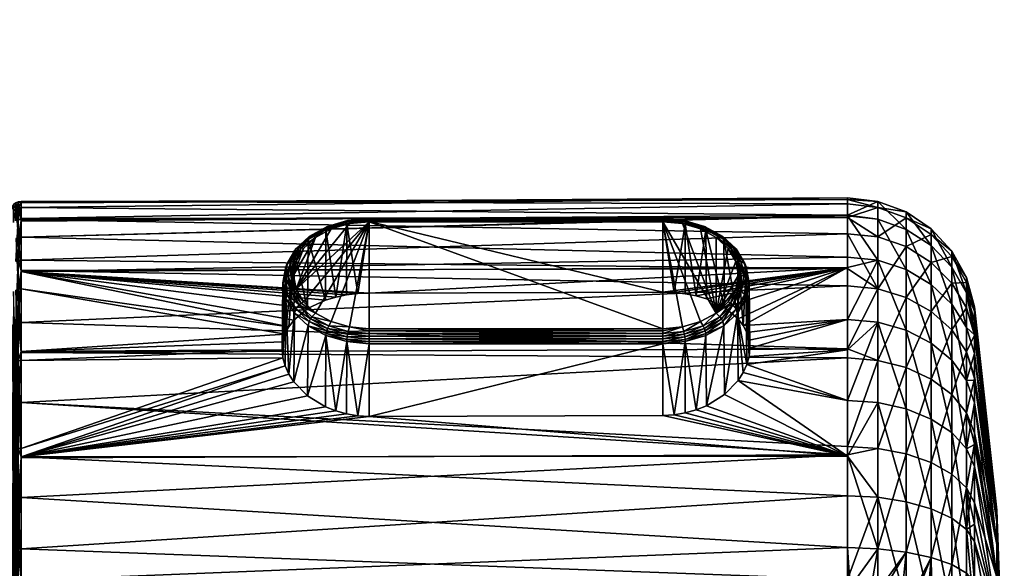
# Model space of a CAD drawing. Extents: x -0.145 to 0.145, y -0.082 to -0.001.
# Tile 56 of 56: x 0.099 to 0.145, y -0.051 to -0.026. Entities that reach past the tile are written whole.
import ezdxf

# ---------------------------------------------------------------- set-up
doc = ezdxf.new("R2010")
doc.units = 0
doc.layers.add('mesh', color=7, linetype='CONTINUOUS')

msp = doc.modelspace()

# ---------------------------------------------------------------- meshes
at = {"layer": 'mesh'}
mesh = msp.add_polyface(dxfattribs=at)
corners = [(0.09715, -0.040639, 0.010133), (0.09715, -0.027836, 0.018268), (0.09715, -0.026969, 0.017259), (0.09715, -0.029251, 0.019322), (0.09715, -0.030324, 0.019812), (0.09715, -0.038615, 0.005245), (0.09715, -0.025922, 0.015014), (0.09715, -0.02569, 0.013224), (0.09715, -0.026457, 0.01641), (0.09715, -0.026424, -0.016346), (0.09715, -0.040639, -0.010133), (0.09715, -0.025868, -0.014789), (0.09715, -0.026768, -0.016957), (0.09715, -0.030611, -0.019908), (0.09715, -0.031301, -0.020085), (0.09715, -0.028531, -0.018855), (0.09715, -0.029112, -0.019241), (0.09715, -0.027325, -0.01772), (0.097115, -0.039767, 0.021676), (0.097115, -0.031418, 0.020371), (0.09715, -0.031463, 0.020116), (0.097115, -0.030534, -0.020155), (0.097115, -0.02898, -0.019463), (0.097115, -0.028377, -0.019063), (0.097115, -0.027126, -0.017887), (0.097115, -0.026549, -0.017095), (0.097115, -0.026193, -0.016461), (0.097115, -0.026226, 0.016528), (0.097115, -0.026758, 0.017408), (0.097115, -0.027656, 0.018455), (0.097115, -0.029124, 0.019547), (0.097115, -0.030236, 0.020056), (0.137535, -0.034053, -0.001308), (0.098697, -0.034293, 0.000006), (0.098697, -0.034504, -0.003883), (0.137535, -0.034124, -0.000006), (0.098697, -0.034223, 0.0013), (0.137535, -0.034336, 0.003911), (0.098697, -0.035028, 0.006209), (0.098568, -0.03424, 0.001299), (0.098568, -0.034521, -0.00388), (0.098448, -0.03429, 0.001296), (0.098448, -0.034571, -0.003872), (0.098448, -0.035128, 0.006403), (0.098345, -0.03437, 0.001292), (0.098345, -0.034649, -0.003859), (0.098266, -0.034473, 0.001286), (0.09715, -0.02569, -0.013217), (0.09715, -0.038615, -0.005245), (0.09715, -0.031468, -0.020117), (0.097125, -0.031429, -0.020333), (0.097115, -0.037492, -0.021356), (0.097115, -0.031251, -0.020339), (0.098345, -0.035204, 0.006382)]
mesh.append_faces([[corners[k] for k in face] for face in [(0, 1, 2, 2), (0, 3, 1, 1), (0, 4, 3, 3), (5, 6, 7, 7), (0, 8, 6, 6), (2, 8, 0, 0), (9, 10, 11, 11), (9, 12, 10, 10), (10, 13, 14, 14), (10, 15, 16, 16), (10, 17, 15, 15), (12, 17, 10, 10), (18, 19, 20, 20), (13, 21, 14, 14), (16, 22, 13, 13), (15, 23, 16, 16), (17, 24, 15, 15), (12, 25, 17, 17), (9, 26, 12, 12), (8, 27, 6, 6), (2, 28, 8, 8), (1, 29, 2, 2), (3, 30, 1, 1), (4, 31, 3, 3), (20, 19, 4, 4), (32, 33, 34, 34), (35, 36, 33, 33), (37, 38, 36, 36), (39, 36, 38, 38), (39, 33, 36, 36), (40, 33, 39, 39), (40, 34, 33, 33), (40, 41, 42, 42), (39, 41, 40, 40), (39, 43, 41, 41), (42, 44, 45, 45), (41, 44, 42, 42), (44, 46, 45, 45), (5, 7, 47, 47), (11, 48, 47, 47), (10, 14, 49, 49), (50, 51, 49, 49), (14, 50, 49, 49), (14, 52, 50, 50), (41, 53, 44, 44)]])
mesh = msp.add_polyface(dxfattribs=at)
corners = [(0.11452, -0.038542, -0.013907), (0.115052, -0.035169, -0.01729), (0.115052, -0.03852, -0.01388), (0.114003, -0.035266, -0.017388), (0.113993, -0.038606, -0.013992), (0.113485, -0.038709, -0.014132), (0.128852, -0.038477, -0.013923), (0.128852, -0.035169, -0.01729), (0.115052, -0.035172, -0.017994), (0.128852, -0.040195, -0.023017), (0.128852, -0.035172, -0.017994), (0.115052, -0.040195, -0.023017), (0.114008, -0.035188, -0.017491), (0.115052, -0.035091, -0.017394), (0.114021, -0.035138, -0.01761), (0.115052, -0.035042, -0.017514), (0.114042, -0.03512, -0.017737), (0.115052, -0.035025, -0.017643), (0.114068, -0.035134, -0.017863), (0.115052, -0.035043, -0.017771), (0.113152, -0.035403, -0.018132), (0.1131, -0.035395, -0.018013), (0.128852, -0.035091, -0.017394), (0.128852, -0.035042, -0.017514), (0.128852, -0.035025, -0.017643), (0.128852, -0.035043, -0.017771), (0.128852, -0.035093, -0.017891), (0.115052, -0.035093, -0.017891), (0.137535, -0.034053, -0.001308), (0.098697, -0.034504, -0.003883), (0.137535, -0.034864, -0.006252), (0.137535, -0.034124, -0.000006), (0.098697, -0.034293, 0.000006), (0.137535, -0.034336, 0.003911), (0.098697, -0.034223, 0.0013), (0.137535, -0.034977, 0.006219), (0.098697, -0.035028, 0.006209), (0.137535, -0.035735, 0.008947), (0.098697, -0.035062, 0.006422), (0.137535, -0.037368, 0.012027), (0.098697, -0.036983, 0.011243), (0.137535, -0.037322, -0.012041), (0.098697, -0.037514, -0.011942), (0.137535, -0.034899, -0.006466), (0.098697, -0.035892, -0.008884), (0.114133, -0.04011, -0.022932), (0.113276, -0.039859, -0.022681), (0.114133, -0.035258, -0.01808), (0.113276, -0.035508, -0.018331)]
mesh.append_faces([[corners[k] for k in face] for face in [(0, 1, 2, 2), (0, 3, 1, 1), (4, 3, 0, 0), (5, 3, 4, 4), (6, 1, 7, 7), (6, 2, 1, 1), (8, 9, 10, 10), (8, 11, 9, 9), (12, 13, 1, 1), (14, 15, 13, 13), (16, 17, 15, 15), (18, 19, 17, 17), (16, 18, 17, 17), (16, 20, 18, 18), (14, 16, 15, 15), (14, 21, 16, 16), (12, 14, 13, 13), (3, 12, 1, 1), (22, 7, 1, 1), (13, 22, 1, 1), (13, 23, 22, 22), (15, 23, 13, 13), (15, 24, 23, 23), (17, 24, 15, 15), (17, 25, 24, 24), (19, 25, 17, 17), (19, 26, 25, 25), (27, 26, 19, 19), (27, 10, 26, 26), (8, 10, 27, 27), (28, 29, 30, 30), (31, 32, 28, 28), (33, 34, 31, 31), (35, 36, 33, 33), (37, 38, 35, 35), (39, 40, 37, 37), (41, 2, 6, 6), (41, 42, 2, 2), (43, 30, 44, 44), (45, 11, 8, 8), (8, 46, 45, 45), (47, 27, 19, 19), (47, 8, 27, 27), (18, 47, 19, 19), (18, 48, 47, 47)]])
mesh = msp.add_polyface(dxfattribs=at)
corners = [(0.132653, -0.03773, -0.020459), (0.132407, -0.037022, -0.01982), (0.132533, -0.037695, -0.020494), (0.130418, -0.038657, -0.014185), (0.130898, -0.038797, -0.01438), (0.137535, -0.037322, -0.012041), (0.128852, -0.038477, -0.013923), (0.129384, -0.038496, -0.013954), (0.13895, -0.038318, 0.013474), (0.137535, -0.038183, 0.013565), (0.137535, -0.037368, 0.012027), (0.13895, -0.034497, 0.003884), (0.137535, -0.034336, 0.003911), (0.137535, -0.034124, -0.000006), (0.13895, -0.034216, -0.0013), (0.137535, -0.034053, -0.001308), (0.137535, -0.034864, -0.006252), (0.13895, -0.036978, -0.011246), (0.137535, -0.036834, -0.011322), (0.137535, -0.039767, -0.015648), (0.137535, -0.035735, 0.008947), (0.140287, -0.040266, -0.015224), (0.140287, -0.037412, -0.011015), (0.13895, -0.039891, -0.015543), (0.13895, -0.035056, -0.006423), (0.140287, -0.03553, -0.006291), (0.137535, -0.034899, -0.006466), (0.140287, -0.034708, -0.001273), (0.140287, -0.034983, 0.003805), (0.13895, -0.035886, 0.008887), (0.137535, -0.034977, 0.006219), (0.140287, -0.036343, 0.008705), (0.140287, -0.038725, 0.013197), (0.13263, -0.040041, -0.015932), (0.132361, -0.036601, -0.018723), (0.132766, -0.037292, -0.019414), (0.132523, -0.038426, -0.021155), (0.132407, -0.038369, -0.021168), (0.132523, -0.037035, -0.019763), (0.132756, -0.037786, -0.020403), (0.1327, -0.038588, -0.02106), (0.1327, -0.03713, -0.019602), (0.132144, -0.036387, -0.019115), (0.132302, -0.03645, -0.018922), (0.132904, -0.038034, -0.020155), (0.132766, -0.038776, -0.020897)]
mesh.append_faces([[corners[k] for k in face] for face in [(0, 1, 2, 2), (3, 4, 5, 5), (6, 7, 5, 5), (8, 9, 10, 10), (11, 12, 13, 13), (14, 15, 16, 16), (17, 18, 5, 5), (19, 17, 5, 5), (20, 8, 10, 10), (17, 21, 22, 22), (19, 23, 17, 17), (24, 22, 25, 25), (24, 17, 22, 22), (26, 17, 24, 24), (26, 18, 17, 17), (14, 25, 27, 27), (14, 24, 25, 25), (16, 24, 14, 14), (16, 26, 24, 24), (11, 27, 28, 28), (11, 14, 27, 27), (13, 14, 11, 11), (13, 15, 14, 14), (29, 11, 28, 28), (30, 11, 29, 29), (30, 12, 11, 11), (29, 20, 30, 30), (29, 8, 20, 20), (31, 8, 29, 29), (31, 32, 8, 8), (33, 34, 35, 35), (36, 2, 37, 37), (0, 2, 36, 36), (38, 1, 0, 0), (39, 0, 36, 36), (39, 38, 0, 0), (40, 39, 36, 36), (41, 38, 39, 39), (41, 42, 38, 38), (43, 42, 41, 41), (44, 39, 45, 45), (44, 41, 39, 39), (35, 41, 44, 44), (35, 43, 41, 41), (34, 43, 35, 35)]])
mesh = msp.add_polyface(dxfattribs=at)
corners = [(0.098697, -0.037514, -0.011942), (0.11452, -0.038542, -0.013907), (0.115052, -0.03852, -0.01388), (0.113993, -0.038606, -0.013992), (0.113485, -0.038709, -0.014132), (0.113006, -0.038853, -0.014324), (0.112158, -0.039253, -0.014844), (0.111509, -0.039793, -0.015503), (0.111273, -0.040106, -0.015866), (0.098697, -0.038323, -0.013469), (0.1111, -0.040447, -0.016245), (0.098697, -0.041264, -0.016932), (0.137535, -0.034864, -0.006252), (0.098697, -0.03514, -0.006175), (0.098697, -0.035892, -0.008884), (0.098697, -0.034504, -0.003883), (0.137535, -0.034977, 0.006219), (0.098697, -0.035062, 0.006422), (0.098697, -0.035028, 0.006209), (0.137535, -0.035735, 0.008947), (0.098697, -0.036983, 0.011243), (0.137535, -0.037368, 0.012027), (0.098697, -0.037468, 0.011957), (0.137535, -0.038183, 0.013565), (0.098697, -0.039896, 0.015539), (0.137535, -0.041145, 0.017052), (0.098697, -0.041308, 0.016877), (0.137535, -0.036834, -0.011322), (0.098568, -0.039909, 0.015528), (0.098568, -0.036999, 0.011235), (0.098568, -0.035079, 0.006417), (0.098568, -0.03424, 0.001299), (0.098568, -0.034521, -0.00388), (0.098568, -0.035908, -0.008877), (0.098568, -0.038338, -0.01346), (0.098568, -0.041695, -0.017413), (0.098448, -0.038379, -0.013431), (0.098448, -0.035955, -0.008859), (0.098448, -0.034571, -0.003872), (0.098448, -0.035128, 0.006403), (0.098448, -0.037043, 0.011211), (0.098448, -0.039948, 0.015495), (0.111138, -0.037292, -0.019414), (0.110996, -0.040805, -0.016627), (0.110961, -0.04118, -0.01701), (0.111, -0.038034, -0.020155), (0.110996, -0.041563, -0.017384), (0.111138, -0.038776, -0.020897)]
mesh.append_faces([[corners[k] for k in face] for face in [(0, 1, 2, 2), (0, 3, 1, 1), (0, 4, 3, 3), (0, 5, 4, 4), (6, 5, 0, 0), (0, 7, 6, 6), (0, 8, 7, 7), (9, 8, 0, 0), (9, 10, 8, 8), (11, 10, 9, 9), (12, 13, 14, 14), (12, 15, 13, 13), (16, 17, 18, 18), (19, 20, 17, 17), (21, 22, 20, 20), (23, 24, 22, 22), (25, 26, 24, 24), (27, 14, 0, 0), (28, 29, 22, 22), (28, 24, 26, 26), (22, 24, 28, 28), (29, 20, 22, 22), (29, 17, 20, 20), (30, 17, 29, 29), (30, 18, 17, 17), (31, 18, 30, 30), (32, 13, 15, 15), (33, 13, 32, 32), (34, 35, 11, 11), (33, 14, 13, 13), (33, 0, 14, 14), (34, 0, 33, 33), (34, 9, 0, 0), (11, 9, 34, 34), (34, 36, 35, 35), (33, 37, 34, 34), (32, 38, 33, 33), (30, 39, 31, 31), (29, 40, 30, 30), (28, 41, 29, 29), (42, 10, 43, 43), (44, 42, 43, 43), (44, 45, 42, 42), (46, 45, 44, 44), (46, 47, 45, 45)]])
mesh = msp.add_polyface(dxfattribs=at)
corners = [(0.130418, -0.038657, -0.014185), (0.129901, -0.035266, -0.017388), (0.130878, -0.035553, -0.017674), (0.129384, -0.038496, -0.013954), (0.128852, -0.035169, -0.01729), (0.128852, -0.035043, -0.017771), (0.128852, -0.035093, -0.017891), (0.129836, -0.035134, -0.017863), (0.131613, -0.035834, -0.018451), (0.130752, -0.035403, -0.018132), (0.13154, -0.03583, -0.018559), (0.130804, -0.035395, -0.018013), (0.129862, -0.03512, -0.017737), (0.128852, -0.035025, -0.017643), (0.131669, -0.035867, -0.018339), (0.132302, -0.03645, -0.018922), (0.130844, -0.035419, -0.017891), (0.129883, -0.035138, -0.01761), (0.128852, -0.035042, -0.017514), (0.130869, -0.035473, -0.017776), (0.129896, -0.035188, -0.017491), (0.128852, -0.035091, -0.017394), (0.137535, -0.034899, -0.006466), (0.098697, -0.035892, -0.008884), (0.137535, -0.036834, -0.011322), (0.131745, -0.039193, -0.014905), (0.131717, -0.036008, -0.018129), (0.131364, -0.03946, -0.022282), (0.129771, -0.035258, -0.01808), (0.128852, -0.035172, -0.017994), (0.131364, -0.035908, -0.01873), (0.130628, -0.035508, -0.018331), (0.13204, -0.036394, -0.019193), (0.131928, -0.036428, -0.01925), (0.132144, -0.036387, -0.019115), (0.132523, -0.037035, -0.019763), (0.132361, -0.036601, -0.018723)]
mesh.append_faces([[corners[k] for k in face] for face in [(0, 1, 2, 2), (3, 4, 1, 1), (5, 6, 7, 7), (8, 9, 10, 10), (11, 9, 8, 8), (11, 7, 9, 9), (12, 7, 11, 11), (12, 5, 7, 7), (13, 5, 12, 12), (14, 8, 15, 15), (14, 11, 8, 8), (16, 11, 14, 14), (16, 12, 11, 11), (17, 12, 16, 16), (17, 13, 12, 12), (18, 13, 17, 17), (19, 17, 16, 16), (20, 17, 19, 19), (20, 18, 17, 17), (21, 18, 20, 20), (2, 20, 19, 19), (1, 20, 2, 2), (1, 21, 20, 20), (4, 21, 1, 1), (22, 23, 24, 24), (25, 2, 26, 26), (27, 28, 29, 29), (27, 30, 31, 31), (32, 30, 33, 33), (6, 29, 28, 28), (34, 32, 35, 35), (34, 30, 32, 32), (10, 30, 34, 34), (10, 31, 30, 30), (9, 31, 10, 10), (9, 28, 31, 31), (7, 28, 9, 9), (7, 6, 28, 28), (8, 10, 34, 34), (15, 8, 34, 34), (36, 14, 15, 15), (26, 14, 36, 36), (26, 16, 14, 14), (19, 16, 26, 26), (2, 19, 26, 26)]])
mesh = msp.add_polyface(dxfattribs=at)
corners = [(0.113485, -0.038709, -0.014132), (0.113026, -0.035553, -0.017674), (0.114003, -0.035266, -0.017388), (0.113006, -0.038853, -0.014324), (0.111976, -0.038939, -0.021762), (0.115052, -0.035172, -0.017994), (0.111621, -0.038334, -0.021156), (0.1131, -0.035395, -0.018013), (0.113152, -0.035403, -0.018132), (0.114042, -0.03512, -0.017737), (0.112365, -0.03583, -0.018559), (0.112292, -0.035834, -0.018451), (0.112292, -0.039738, -0.022355), (0.113152, -0.040058, -0.022786), (0.112365, -0.039631, -0.022359), (0.1131, -0.040177, -0.022794), (0.11306, -0.035419, -0.017891), (0.114021, -0.035138, -0.01761), (0.112235, -0.035867, -0.018339), (0.112235, -0.03985, -0.022323), (0.114008, -0.035188, -0.017491), (0.113035, -0.035473, -0.017776), (0.112187, -0.036008, -0.018129), (0.112158, -0.039253, -0.014844), (0.111543, -0.036601, -0.018723), (0.114133, -0.035258, -0.01808), (0.11254, -0.03946, -0.022282), (0.113276, -0.039859, -0.022681), (0.1115, -0.037684, -0.020506), (0.11254, -0.035908, -0.01873), (0.111976, -0.036428, -0.01925), (0.113276, -0.035508, -0.018331), (0.111864, -0.036394, -0.019193), (0.111864, -0.038997, -0.021795), (0.114068, -0.035134, -0.017863), (0.111761, -0.036387, -0.019115), (0.111761, -0.039074, -0.021803), (0.111602, -0.03645, -0.018922)]
mesh.append_faces([[corners[k] for k in face] for face in [(0, 1, 2, 2), (3, 1, 0, 0), (4, 5, 6, 6), (7, 8, 9, 9), (7, 10, 8, 8), (11, 10, 7, 7), (12, 13, 14, 14), (15, 13, 12, 12), (16, 7, 17, 17), (16, 11, 7, 7), (18, 11, 16, 16), (19, 15, 12, 12), (20, 16, 17, 17), (21, 16, 20, 20), (21, 18, 16, 16), (2, 21, 20, 20), (1, 21, 2, 2), (3, 22, 1, 1), (23, 22, 3, 3), (23, 24, 22, 22), (6, 5, 25, 25), (5, 26, 27, 27), (4, 26, 5, 5), (28, 29, 30, 30), (6, 31, 29, 29), (25, 31, 6, 6), (32, 30, 29, 29), (33, 26, 4, 4), (8, 31, 34, 34), (8, 29, 31, 31), (10, 29, 8, 8), (10, 32, 29, 29), (35, 32, 10, 10), (36, 26, 33, 33), (14, 26, 36, 36), (14, 27, 26, 26), (13, 27, 14, 14), (11, 35, 10, 10), (12, 14, 36, 36), (18, 35, 11, 11), (37, 35, 18, 18), (22, 18, 21, 21), (22, 37, 18, 18), (1, 22, 21, 21)]])
mesh = msp.add_polyface(dxfattribs=at)
corners = [(0.143121, -0.038033, 0.003305), (0.143496, -0.03939, 0.003082), (0.143496, -0.040407, 0.006747), (0.143121, -0.037794, -0.001106), (0.143496, -0.039167, -0.001031), (0.143496, -0.039347, 0.002293), (0.143121, -0.038509, -0.005464), (0.143496, -0.039833, -0.005096), (0.143496, -0.039371, -0.002281), (0.14147, -0.038114, -0.010643), (0.142433, -0.041671, -0.014031), (0.142433, -0.039041, -0.010152), (0.140287, -0.037412, -0.011015), (0.14147, -0.040871, -0.01471), (0.140287, -0.040266, -0.015224), (0.143496, -0.040478, -0.006715), (0.143121, -0.040143, -0.009567), (0.142433, -0.037307, -0.005798), (0.14147, -0.036295, -0.006079), (0.140287, -0.03553, -0.006291), (0.142433, -0.036548, -0.001173), (0.14147, -0.0355, -0.00123), (0.140287, -0.034708, -0.001273), (0.142433, -0.036802, 0.003507), (0.14147, -0.035766, 0.003676), (0.140287, -0.034983, 0.003805), (0.143121, -0.039215, 0.007561), (0.142433, -0.038056, 0.008022), (0.14147, -0.03708, 0.008411), (0.140287, -0.036343, 0.008705), (0.13895, -0.035886, 0.008887), (0.140287, -0.038725, 0.013197), (0.14147, -0.039382, 0.012752), (0.142433, -0.040251, 0.012163), (0.143496, -0.040492, 0.007052), (0.143121, -0.041284, 0.011463), (0.140287, -0.042017, 0.017073)]
mesh.append_faces([[corners[k] for k in face] for face in [(0, 1, 2, 2), (3, 4, 5, 5), (6, 7, 8, 8), (9, 10, 11, 11), (12, 13, 9, 9), (12, 14, 13, 13), (6, 15, 7, 7), (6, 16, 15, 15), (17, 16, 6, 6), (17, 11, 16, 16), (18, 11, 17, 17), (18, 9, 11, 11), (19, 9, 18, 18), (19, 12, 9, 9), (3, 8, 4, 4), (3, 6, 8, 8), (20, 6, 3, 3), (20, 17, 6, 6), (21, 17, 20, 20), (21, 18, 17, 17), (22, 18, 21, 21), (22, 19, 18, 18), (0, 5, 1, 1), (0, 3, 5, 5), (23, 3, 0, 0), (23, 20, 3, 3), (24, 20, 23, 23), (24, 21, 20, 20), (25, 21, 24, 24), (25, 22, 21, 21), (26, 0, 2, 2), (27, 0, 26, 26), (27, 23, 0, 0), (28, 23, 27, 27), (28, 24, 23, 23), (29, 24, 28, 28), (29, 25, 24, 24), (30, 25, 29, 29), (28, 31, 29, 29), (28, 32, 31, 31), (27, 32, 28, 28), (27, 33, 32, 32), (26, 33, 27, 27), (34, 35, 26, 26), (36, 31, 32, 32)]])
mesh = msp.add_polyface(dxfattribs=at)
corners = [(0.130898, -0.038797, -0.01438), (0.130878, -0.035553, -0.017674), (0.131745, -0.039193, -0.014905), (0.130418, -0.038657, -0.014185), (0.129911, -0.038556, -0.014042), (0.129901, -0.035266, -0.017388), (0.129384, -0.038496, -0.013954), (0.128852, -0.038477, -0.013923), (0.128852, -0.035169, -0.01729), (0.13204, -0.038997, -0.021795), (0.132283, -0.038334, -0.021156), (0.131928, -0.038939, -0.021762), (0.132407, -0.038369, -0.021168), (0.132404, -0.037684, -0.020506), (0.132533, -0.037695, -0.020494), (0.132283, -0.037034, -0.019856), (0.132407, -0.037022, -0.01982), (0.131928, -0.036428, -0.01925), (0.13204, -0.036394, -0.019193), (0.131613, -0.039738, -0.022355), (0.13154, -0.039631, -0.022359), (0.130804, -0.040177, -0.022794), (0.137535, -0.037322, -0.012041), (0.137535, -0.038183, 0.013565), (0.098697, -0.037468, 0.011957), (0.137535, -0.037368, 0.012027), (0.137535, -0.041145, 0.017052), (0.098697, -0.039896, 0.015539), (0.137535, -0.036834, -0.011322), (0.098697, -0.037514, -0.011942), (0.132395, -0.039729, -0.015568), (0.131717, -0.036008, -0.018129), (0.132361, -0.036601, -0.018723), (0.128852, -0.035172, -0.017994), (0.129771, -0.04011, -0.022932), (0.130628, -0.039859, -0.022681), (0.128852, -0.040195, -0.023017), (0.131364, -0.03946, -0.022282), (0.130628, -0.035508, -0.018331), (0.129771, -0.035258, -0.01808), (0.131364, -0.035908, -0.01873), (0.130752, -0.040058, -0.022786), (0.132144, -0.039074, -0.021803), (0.132523, -0.038426, -0.021155), (0.132523, -0.037035, -0.019763), (0.131669, -0.03985, -0.022323), (0.132302, -0.039267, -0.021739), (0.131717, -0.04006, -0.022181), (0.132361, -0.039467, -0.021588), (0.1327, -0.038588, -0.02106)]
mesh.append_faces([[corners[k] for k in face] for face in [(0, 1, 2, 2), (3, 1, 0, 0), (4, 5, 3, 3), (6, 5, 4, 4), (7, 8, 6, 6), (9, 10, 11, 11), (12, 10, 9, 9), (12, 13, 10, 10), (14, 13, 12, 12), (14, 15, 13, 13), (16, 15, 14, 14), (16, 17, 15, 15), (18, 17, 16, 16), (19, 20, 21, 21), (22, 4, 3, 3), (22, 6, 4, 4), (23, 24, 25, 25), (26, 27, 23, 23), (28, 29, 22, 22), (30, 31, 32, 32), (2, 31, 30, 30), (33, 34, 35, 35), (33, 36, 34, 34), (37, 33, 35, 35), (38, 39, 37, 37), (37, 17, 40, 40), (15, 17, 37, 37), (37, 13, 15, 15), (37, 10, 13, 13), (11, 10, 37, 37), (9, 11, 37, 37), (41, 37, 35, 35), (20, 37, 41, 41), (20, 9, 37, 37), (42, 9, 20, 20), (42, 12, 9, 9), (43, 12, 42, 42), (44, 18, 16, 16), (19, 42, 20, 20), (45, 42, 19, 19), (46, 42, 45, 45), (46, 43, 42, 42), (47, 46, 45, 45), (48, 46, 47, 47), (48, 49, 46, 46)]])
mesh = msp.add_polyface(dxfattribs=at)
corners = [(0.1115, -0.037684, -0.020506), (0.111976, -0.036428, -0.01925), (0.111621, -0.037034, -0.019856), (0.111864, -0.036394, -0.019193), (0.111497, -0.037022, -0.01982), (0.111371, -0.037695, -0.020494), (0.111621, -0.038334, -0.021156), (0.111497, -0.038369, -0.021168), (0.111976, -0.038939, -0.021762), (0.111864, -0.038997, -0.021795), (0.111251, -0.03773, -0.020459), (0.112235, -0.03985, -0.022323), (0.112292, -0.039738, -0.022355), (0.111602, -0.039267, -0.021739), (0.111509, -0.039793, -0.015503), (0.111543, -0.036601, -0.018723), (0.112158, -0.039253, -0.014844), (0.1111, -0.040447, -0.016245), (0.111138, -0.037292, -0.019414), (0.111273, -0.040106, -0.015866), (0.111273, -0.042323, -0.018083), (0.111543, -0.039467, -0.021588), (0.111138, -0.038776, -0.020897), (0.111509, -0.042686, -0.018396), (0.112187, -0.04006, -0.022181), (0.11254, -0.035908, -0.01873), (0.111761, -0.036387, -0.019115), (0.111381, -0.037035, -0.019763), (0.111381, -0.038426, -0.021155), (0.111761, -0.039074, -0.021803), (0.111148, -0.037786, -0.020403), (0.111602, -0.03645, -0.018922), (0.111204, -0.03713, -0.019602), (0.111204, -0.038588, -0.02106), (0.112187, -0.036008, -0.018129), (0.111, -0.038034, -0.020155)]
mesh.append_faces([[corners[k] for k in face] for face in [(0, 1, 2, 2), (3, 2, 1, 1), (4, 2, 3, 3), (4, 0, 2, 2), (5, 0, 4, 4), (5, 6, 0, 0), (7, 6, 5, 5), (7, 8, 6, 6), (9, 8, 7, 7), (10, 7, 5, 5), (11, 12, 13, 13), (14, 15, 16, 16), (15, 17, 18, 18), (15, 19, 17, 17), (14, 19, 15, 15), (20, 21, 22, 22), (23, 24, 21, 21), (6, 25, 0, 0), (26, 4, 3, 3), (27, 4, 26, 26), (27, 5, 4, 4), (10, 5, 27, 27), (28, 7, 10, 10), (28, 9, 7, 7), (29, 9, 28, 28), (30, 10, 27, 27), (30, 28, 10, 10), (31, 27, 26, 26), (32, 27, 31, 31), (32, 30, 27, 27), (33, 28, 30, 30), (33, 29, 28, 28), (13, 29, 33, 33), (13, 12, 29, 29), (15, 31, 34, 34), (15, 32, 31, 31), (18, 32, 15, 15), (18, 30, 32, 32), (35, 30, 18, 18), (35, 33, 30, 30), (22, 33, 35, 35), (22, 13, 33, 33), (21, 13, 22, 22), (21, 11, 13, 13), (24, 11, 21, 21)]])
mesh = msp.add_polyface(dxfattribs=at)
corners = [(0.137535, -0.039767, -0.015648), (0.132942, -0.041112, -0.017078), (0.137535, -0.041189, -0.016995), (0.132907, -0.040738, -0.016695), (0.13263, -0.040041, -0.015932), (0.137535, -0.037322, -0.012041), (0.132395, -0.039729, -0.015568), (0.132803, -0.04038, -0.016312), (0.131745, -0.039193, -0.014905), (0.130898, -0.038797, -0.01438), (0.130898, -0.043809, -0.019392), (0.130419, -0.044004, -0.019533), (0.137535, -0.046175, -0.020815), (0.131745, -0.043284, -0.018997), (0.132395, -0.042621, -0.018461), (0.137535, -0.043562, -0.019243), (0.13263, -0.042257, -0.018149), (0.132803, -0.041877, -0.017809), (0.132907, -0.041495, -0.017452), (0.13895, -0.041679, 0.01743), (0.137535, -0.041567, 0.017549), (0.137535, -0.041145, 0.017052), (0.13895, -0.039891, -0.015543), (0.13895, -0.04366, -0.019113), (0.140287, -0.043958, -0.018721), (0.140287, -0.040266, -0.015224), (0.140287, -0.048315, -0.021343), (0.13895, -0.036978, -0.011246), (0.13895, -0.038318, 0.013474), (0.140287, -0.038725, 0.013197), (0.137535, -0.038183, 0.013565), (0.13895, -0.045812, 0.020572), (0.140287, -0.042017, 0.017073), (0.137535, -0.045728, 0.020712), (0.132766, -0.038776, -0.020897), (0.132361, -0.039467, -0.021588), (0.132904, -0.038034, -0.020155), (0.132766, -0.037292, -0.019414), (0.132361, -0.036601, -0.018723), (0.1327, -0.038588, -0.02106), (0.132523, -0.038426, -0.021155), (0.132302, -0.039267, -0.021739), (0.132756, -0.037786, -0.020403)]
mesh.append_faces([[corners[k] for k in face] for face in [(0, 1, 2, 2), (0, 3, 1, 1), (4, 5, 6, 6), (4, 0, 5, 5), (7, 0, 4, 4), (7, 3, 0, 0), (5, 8, 6, 6), (5, 9, 8, 8), (10, 11, 12, 12), (12, 13, 10, 10), (12, 14, 13, 13), (15, 14, 12, 12), (15, 16, 14, 14), (15, 17, 16, 16), (2, 17, 15, 15), (2, 18, 17, 17), (1, 18, 2, 2), (19, 20, 21, 21), (22, 2, 15, 15), (23, 15, 12, 12), (23, 22, 15, 15), (24, 22, 23, 23), (24, 25, 22, 22), (26, 24, 23, 23), (27, 22, 25, 25), (0, 2, 22, 22), (19, 28, 29, 29), (21, 28, 19, 19), (21, 30, 28, 28), (31, 19, 32, 32), (33, 19, 31, 31), (33, 20, 19, 19), (34, 17, 18, 18), (35, 17, 34, 34), (35, 16, 17, 17), (1, 34, 18, 18), (1, 36, 34, 34), (3, 36, 1, 1), (3, 37, 36, 36), (7, 37, 3, 3), (4, 37, 7, 7), (6, 38, 4, 4), (39, 40, 41, 41), (34, 39, 35, 35), (34, 42, 39, 39)]])
mesh = msp.add_polyface(dxfattribs=at)
corners = [(0.098697, -0.041264, -0.016932), (0.110996, -0.040805, -0.016627), (0.1111, -0.040447, -0.016245), (0.110961, -0.04118, -0.01701), (0.098697, -0.041683, -0.017425), (0.110996, -0.041563, -0.017384), (0.098697, -0.045815, -0.020566), (0.1111, -0.041944, -0.017742), (0.098697, -0.046207, -0.020747), (0.111273, -0.042323, -0.018083), (0.111509, -0.042686, -0.018396), (0.112158, -0.043346, -0.018936), (0.113006, -0.043865, -0.019337), (0.113485, -0.044057, -0.01948), (0.113993, -0.044198, -0.019584), (0.11452, -0.044283, -0.019647), (0.115052, -0.04431, -0.019669), (0.137535, -0.046122, 0.020894), (0.098697, -0.046259, 0.02067), (0.098697, -0.043664, 0.019108), (0.137535, -0.041567, 0.017549), (0.098697, -0.041308, 0.016877), (0.098568, -0.043675, 0.019094), (0.098568, -0.039909, 0.015528), (0.098568, -0.041695, -0.017413), (0.098568, -0.045824, -0.020551), (0.098448, -0.04173, -0.017376), (0.098448, -0.04585, -0.020508), (0.098448, -0.038379, -0.013431), (0.098448, -0.043705, 0.019054), (0.098448, -0.039948, 0.015495), (0.098448, -0.04814, 0.021723), (0.111138, -0.038776, -0.020897), (0.111543, -0.039467, -0.021588), (0.112187, -0.04006, -0.022181), (0.098345, -0.041785, -0.017318), (0.098345, -0.045891, -0.02044), (0.098345, -0.038445, -0.013387), (0.098345, -0.043753, 0.018991), (0.098345, -0.040008, 0.015444), (0.098345, -0.048173, 0.02165), (0.098216, -0.041938, -0.017156), (0.098216, -0.046006, -0.020248), (0.098216, -0.03863, -0.013261), (0.098216, -0.043889, 0.018813), (0.098216, -0.040179, 0.015299), (0.098216, -0.048267, 0.021447)]
mesh.append_faces([[corners[k] for k in face] for face in [(0, 1, 2, 2), (0, 3, 1, 1), (4, 3, 0, 0), (4, 5, 3, 3), (6, 5, 4, 4), (6, 7, 5, 5), (8, 7, 6, 6), (8, 9, 7, 7), (10, 9, 8, 8), (8, 11, 10, 10), (8, 12, 11, 11), (13, 12, 8, 8), (8, 14, 13, 13), (8, 15, 14, 14), (16, 15, 8, 8), (17, 18, 19, 19), (20, 19, 21, 21), (22, 19, 18, 18), (22, 21, 19, 19), (23, 21, 22, 22), (24, 4, 0, 0), (24, 6, 4, 4), (25, 6, 24, 24), (25, 26, 27, 27), (24, 26, 25, 25), (24, 28, 26, 26), (23, 29, 30, 30), (22, 29, 23, 23), (22, 31, 29, 29), (7, 32, 5, 5), (9, 32, 7, 7), (10, 33, 9, 9), (11, 34, 10, 10), (27, 35, 36, 36), (26, 35, 27, 27), (26, 37, 35, 35), (30, 38, 39, 39), (29, 38, 30, 30), (29, 40, 38, 38), (36, 41, 42, 42), (35, 41, 36, 36), (35, 43, 41, 41), (39, 44, 45, 45), (38, 44, 39, 39), (38, 46, 44, 44)]])
mesh = msp.add_polyface(dxfattribs=at)
corners = [(0.144548, -0.050329, 0.005426), (0.143496, -0.042524, 0.010812), (0.143496, -0.042421, 0.010691), (0.143496, -0.04367, -0.012333), (0.144548, -0.050329, -0.005426), (0.143496, -0.042603, -0.01076), (0.143496, -0.039833, -0.005096), (0.144548, -0.048708, -0.001151), (0.143496, -0.039371, -0.002281), (0.143496, -0.040478, -0.006715), (0.144548, -0.049259, -0.003387), (0.143496, -0.041358, -0.008923), (0.143496, -0.039167, -0.001031), (0.144548, -0.048708, 0.001152), (0.143496, -0.039347, 0.002293), (0.143496, -0.03939, 0.003082), (0.144548, -0.049259, 0.003387), (0.143496, -0.040407, 0.006747), (0.143496, -0.040492, 0.007052), (0.143121, -0.044143, 0.014829), (0.143496, -0.045088, 0.013831), (0.143496, -0.045592, 0.014214), (0.143121, -0.041284, 0.011463), (0.14147, -0.044438, -0.018089), (0.140287, -0.040266, -0.015224), (0.140287, -0.043958, -0.018721), (0.14147, -0.040871, -0.01471), (0.142433, -0.045074, -0.017254), (0.143121, -0.045829, -0.01626), (0.143121, -0.042622, -0.013223), (0.142433, -0.041671, -0.014031), (0.143121, -0.040143, -0.009567), (0.142433, -0.039041, -0.010152), (0.14147, -0.038114, -0.010643), (0.143496, -0.045626, -0.014186), (0.143121, -0.039215, 0.007561), (0.142433, -0.040251, 0.012163), (0.142433, -0.043285, 0.015735), (0.14147, -0.042563, 0.016497), (0.14147, -0.039382, 0.012752), (0.140287, -0.042017, 0.017073), (0.13895, -0.041679, 0.01743), (0.140287, -0.038725, 0.013197), (0.142433, -0.047016, 0.018571), (0.14147, -0.046475, 0.019471), (0.140287, -0.046066, 0.020151), (0.13895, -0.045812, 0.020572)]
mesh.append_faces([[corners[k] for k in face] for face in [(0, 1, 2, 2), (3, 4, 5, 5), (6, 7, 8, 8), (9, 10, 6, 6), (9, 11, 10, 10), (7, 12, 8, 8), (7, 13, 12, 12), (4, 11, 5, 5), (13, 14, 12, 12), (13, 15, 14, 14), (16, 17, 15, 15), (18, 17, 16, 16), (16, 2, 18, 18), (19, 20, 21, 21), (22, 2, 1, 1), (23, 24, 25, 25), (23, 26, 24, 24), (27, 26, 23, 23), (28, 29, 30, 30), (27, 30, 26, 26), (27, 28, 30, 30), (31, 11, 9, 9), (31, 29, 11, 11), (32, 29, 31, 31), (32, 30, 29, 29), (33, 26, 30, 30), (29, 5, 11, 11), (29, 3, 5, 5), (28, 3, 29, 29), (28, 34, 3, 3), (35, 17, 18, 18), (35, 22, 36, 36), (18, 2, 22, 22), (19, 1, 20, 20), (19, 22, 1, 1), (37, 22, 19, 19), (37, 36, 22, 22), (38, 36, 37, 37), (38, 39, 36, 36), (40, 39, 38, 38), (41, 42, 40, 40), (43, 37, 19, 19), (44, 38, 37, 37), (45, 40, 38, 38), (46, 40, 45, 45)]])
mesh = msp.add_polyface(dxfattribs=at)
corners = [(0.115052, -0.04431, -0.019669), (0.128852, -0.044266, -0.019712), (0.128852, -0.040899, -0.023021), (0.129384, -0.044236, -0.019693), (0.129901, -0.040802, -0.022923), (0.130419, -0.044004, -0.019533), (0.129911, -0.044147, -0.019633), (0.130878, -0.040515, -0.022637), (0.130898, -0.043809, -0.019392), (0.128852, -0.040796, -0.023099), (0.115052, -0.040796, -0.023099), (0.128852, -0.040675, -0.023148), (0.115052, -0.040675, -0.023148), (0.128852, -0.040547, -0.023164), (0.115052, -0.040547, -0.023164), (0.128852, -0.040418, -0.023147), (0.115052, -0.040418, -0.023147), (0.128852, -0.040298, -0.023097), (0.115052, -0.040298, -0.023097), (0.128852, -0.040195, -0.023017), (0.115052, -0.040195, -0.023017), (0.129896, -0.040698, -0.023002), (0.129883, -0.040579, -0.023052), (0.129862, -0.040453, -0.02307), (0.129836, -0.040326, -0.023055), (0.130752, -0.040058, -0.022786), (0.130804, -0.040177, -0.022794), (0.13154, -0.039631, -0.022359), (0.130844, -0.040298, -0.02277), (0.131613, -0.039738, -0.022355), (0.131669, -0.03985, -0.022323), (0.130869, -0.040413, -0.022717), (0.137535, -0.041567, 0.017549), (0.098697, -0.041308, 0.016877), (0.137535, -0.041145, 0.017052), (0.137535, -0.045728, 0.020712), (0.098697, -0.043664, 0.019108), (0.131717, -0.04006, -0.022181), (0.131745, -0.043284, -0.018997), (0.132361, -0.039467, -0.021588), (0.132395, -0.042621, -0.018461), (0.13263, -0.042257, -0.018149), (0.129771, -0.04011, -0.022932), (0.130628, -0.039859, -0.022681)]
mesh.append_faces([[corners[k] for k in face] for face in [(0, 1, 2, 2), (3, 4, 2, 2), (5, 4, 6, 6), (5, 7, 4, 4), (8, 7, 5, 5), (9, 10, 2, 2), (11, 12, 9, 9), (13, 14, 11, 11), (15, 16, 13, 13), (17, 18, 15, 15), (19, 20, 17, 17), (21, 9, 2, 2), (22, 11, 9, 9), (23, 13, 11, 11), (24, 15, 13, 13), (23, 24, 13, 13), (23, 25, 24, 24), (26, 25, 23, 23), (26, 27, 25, 25), (22, 23, 11, 11), (22, 26, 23, 23), (28, 26, 22, 22), (28, 29, 26, 26), (30, 29, 28, 28), (21, 22, 9, 9), (21, 28, 22, 22), (31, 28, 21, 21), (31, 30, 28, 28), (4, 21, 2, 2), (4, 31, 21, 21), (7, 31, 4, 4), (32, 33, 34, 34), (35, 36, 32, 32), (8, 37, 7, 7), (38, 37, 8, 8), (38, 39, 37, 37), (40, 39, 38, 38), (40, 41, 39, 39), (42, 17, 15, 15), (42, 19, 17, 17), (24, 42, 15, 15), (24, 43, 42, 42), (25, 43, 24, 24), (37, 30, 31, 31), (7, 37, 31, 31)]])
mesh = msp.add_polyface(dxfattribs=at)
corners = [(0.144548, -0.053751, -0.008457), (0.143496, -0.049377, -0.016801), (0.143496, -0.05019, -0.01729), (0.143496, -0.046661, -0.015166), (0.144548, -0.051856, -0.007149), (0.143496, -0.04367, -0.012333), (0.144548, -0.050329, -0.005426), (0.143496, -0.045626, -0.014186), (0.143496, -0.039833, -0.005096), (0.144548, -0.049259, -0.003387), (0.144548, -0.048708, -0.001151), (0.1449, -0.05819, 0), (0.144548, -0.048708, 0.001152), (0.143496, -0.041358, -0.008923), (0.144548, -0.049259, 0.003387), (0.143496, -0.03939, 0.003082), (0.144548, -0.050329, 0.005426), (0.143496, -0.045088, 0.013831), (0.143496, -0.042524, 0.010812), (0.144548, -0.051856, 0.007149), (0.143496, -0.048368, 0.016324), (0.144548, -0.053751, 0.008457), (0.143496, -0.049373, 0.016789), (0.143496, -0.045592, 0.014214), (0.143496, -0.042421, 0.010691), (0.143496, -0.052107, 0.018054), (0.143121, -0.047659, 0.017502), (0.143121, -0.049613, -0.018537), (0.14147, -0.048648, -0.020623), (0.140287, -0.043958, -0.018721), (0.140287, -0.048315, -0.021343), (0.14147, -0.044438, -0.018089), (0.142433, -0.049089, -0.01967), (0.142433, -0.045074, -0.017254), (0.14147, -0.046475, 0.019471), (0.140287, -0.050681, 0.022286), (0.140287, -0.046066, 0.020151), (0.14147, -0.050934, 0.021534), (0.142433, -0.047016, 0.018571), (0.142433, -0.051269, 0.020539), (0.143496, -0.053645, -0.018454), (0.143121, -0.053799, -0.019948), (0.142433, -0.053531, -0.021166), (0.14147, -0.053305, -0.022192), (0.143121, -0.045829, -0.01626), (0.143121, -0.044143, 0.014829), (0.142433, -0.043285, 0.015735), (0.14147, -0.042563, 0.016497), (0.143121, -0.051668, 0.019357)]
mesh.append_faces([[corners[k] for k in face] for face in [(0, 1, 2, 2), (0, 3, 1, 1), (0, 4, 3, 3), (5, 4, 6, 6), (7, 4, 5, 5), (7, 3, 4, 4), (8, 9, 10, 10), (11, 12, 10, 10), (6, 9, 13, 13), (14, 15, 12, 12), (16, 17, 18, 18), (16, 19, 17, 17), (20, 21, 22, 22), (23, 19, 20, 20), (23, 17, 19, 19), (14, 16, 24, 24), (21, 25, 22, 22), (26, 20, 22, 22), (27, 2, 1, 1), (28, 29, 30, 30), (28, 31, 29, 29), (32, 31, 28, 28), (32, 33, 31, 31), (27, 33, 32, 32), (34, 35, 36, 36), (34, 37, 35, 35), (38, 37, 34, 34), (38, 39, 37, 37), (26, 39, 38, 38), (27, 40, 2, 2), (32, 41, 27, 27), (28, 42, 32, 32), (30, 43, 28, 28), (27, 44, 33, 33), (27, 3, 44, 44), (1, 3, 27, 27), (3, 7, 44, 44), (26, 23, 20, 20), (26, 45, 23, 23), (38, 45, 26, 26), (34, 46, 38, 38), (36, 47, 34, 34), (26, 48, 39, 39), (26, 25, 48, 48), (22, 25, 26, 26)]])
mesh = msp.add_polyface(dxfattribs=at)
corners = [(0.113006, -0.043865, -0.019337), (0.113026, -0.040515, -0.022637), (0.112158, -0.043346, -0.018936), (0.113485, -0.044057, -0.01948), (0.114003, -0.040802, -0.022923), (0.113993, -0.044198, -0.019584), (0.11452, -0.044283, -0.019647), (0.115052, -0.040899, -0.023021), (0.115052, -0.04431, -0.019669), (0.128852, -0.040899, -0.023021), (0.115052, -0.040418, -0.023147), (0.115052, -0.040298, -0.023097), (0.114068, -0.040326, -0.023055), (0.1131, -0.040177, -0.022794), (0.113152, -0.040058, -0.022786), (0.114042, -0.040453, -0.02307), (0.115052, -0.040547, -0.023164), (0.11306, -0.040298, -0.02277), (0.112235, -0.03985, -0.022323), (0.114021, -0.040579, -0.023052), (0.115052, -0.040675, -0.023148), (0.113035, -0.040413, -0.022717), (0.114008, -0.040698, -0.023002), (0.115052, -0.040796, -0.023099), (0.128852, -0.040796, -0.023099), (0.128852, -0.040675, -0.023148), (0.128852, -0.040547, -0.023164), (0.128852, -0.040418, -0.023147), (0.128852, -0.040298, -0.023097), (0.115052, -0.040195, -0.023017), (0.098697, -0.052007, 0.023097), (0.122252, -0.052465, 0.023416), (0.12089, -0.052924, 0.023517), (0.137535, -0.051937, 0.023336), (0.123713, -0.052307, 0.023383), (0.137535, -0.045728, 0.020712), (0.137535, -0.046122, 0.020894), (0.098697, -0.043664, 0.019108), (0.137535, -0.046175, -0.020815), (0.098697, -0.046207, -0.020747), (0.122397, -0.05301, 0.023611), (0.112187, -0.04006, -0.022181), (0.114133, -0.04011, -0.022932), (0.113276, -0.039859, -0.022681)]
mesh.append_faces([[corners[k] for k in face] for face in [(0, 1, 2, 2), (3, 1, 0, 0), (3, 4, 1, 1), (5, 4, 3, 3), (6, 4, 5, 5), (6, 7, 4, 4), (8, 7, 6, 6), (8, 9, 7, 7), (10, 11, 12, 12), (13, 12, 14, 14), (15, 12, 13, 13), (15, 10, 12, 12), (16, 10, 15, 15), (17, 13, 18, 18), (17, 15, 13, 13), (19, 15, 17, 17), (19, 16, 15, 15), (20, 16, 19, 19), (21, 19, 17, 17), (22, 19, 21, 21), (22, 20, 19, 19), (23, 20, 22, 22), (1, 22, 21, 21), (4, 22, 1, 1), (4, 23, 22, 22), (7, 23, 4, 4), (23, 7, 9, 9), (24, 20, 23, 23), (25, 16, 20, 20), (26, 10, 16, 16), (27, 11, 10, 10), (28, 29, 11, 11), (30, 31, 32, 32), (33, 34, 30, 30), (35, 36, 37, 37), (38, 8, 39, 39), (40, 32, 31, 31), (2, 1, 41, 41), (11, 29, 42, 42), (14, 42, 43, 43), (12, 42, 14, 14), (12, 11, 42, 42), (41, 17, 18, 18), (21, 17, 41, 41), (1, 21, 41, 41)]])
mesh = msp.add_polyface(dxfattribs=at)
corners = [(0.129384, -0.044236, -0.019693), (0.128852, -0.040899, -0.023021), (0.128852, -0.044266, -0.019712), (0.129911, -0.044147, -0.019633), (0.129901, -0.040802, -0.022923), (0.137535, -0.046175, -0.020815), (0.130419, -0.044004, -0.019533), (0.137535, -0.050472, 0.022907), (0.098697, -0.048111, 0.021784), (0.137535, -0.046122, 0.020894), (0.137535, -0.051937, 0.023336), (0.098697, -0.052007, 0.023097), (0.130624, -0.052317, 0.023417), (0.123713, -0.052307, 0.023383), (0.137535, -0.051963, -0.023259), (0.098697, -0.052002, -0.023071), (0.137535, -0.052993, -0.023606), (0.137535, -0.04804, -0.021937), (0.098697, -0.050526, -0.022745), (0.098697, -0.046207, -0.020747), (0.115052, -0.04431, -0.019669), (0.122397, -0.05301, 0.023611), (0.123711, -0.052861, 0.023598), (0.12371, -0.052998, 0.023651), (0.122252, -0.052465, 0.023416), (0.123708, -0.053361, 0.023909), (0.122537, -0.053506, 0.023914), (0.123707, -0.053602, 0.024081), (0.123706, -0.053795, 0.024306), (0.122775, -0.054271, 0.024792), (0.123703, -0.054148, 0.024778), (0.1237, -0.05441, 0.02531), (0.122664, -0.053932, 0.024313), (0.123703, -0.054083, 0.024645), (0.137522, -0.054424, 0.025349), (0.130611, -0.054417, 0.02533), (0.130614, -0.054088, 0.024669), (0.137529, -0.053613, 0.024137), (0.130618, -0.053608, 0.024109), (0.130621, -0.053005, 0.023683), (0.137532, -0.053013, 0.023714), (0.137525, -0.054093, 0.024693), (0.122804, -0.054534, 0.025336), (0.1237, -0.05482, 0.026156), (0.122802, -0.054906, 0.026101), (0.1237, -0.05546, 0.026924), (0.1377, -0.054836, 0.026144)]
mesh.append_faces([[corners[k] for k in face] for face in [(0, 1, 2, 2), (3, 4, 0, 0), (5, 0, 2, 2), (5, 3, 0, 0), (5, 6, 3, 3), (7, 8, 9, 9), (10, 11, 7, 7), (12, 13, 10, 10), (14, 15, 16, 16), (17, 18, 14, 14), (5, 19, 17, 17), (2, 20, 5, 5), (21, 22, 23, 23), (24, 13, 22, 22), (25, 21, 23, 23), (26, 27, 28, 28), (29, 30, 31, 31), (21, 24, 22, 22), (26, 25, 27, 27), (26, 21, 25, 25), (32, 28, 33, 33), (32, 26, 28, 28), (29, 33, 30, 30), (29, 32, 33, 33), (34, 35, 36, 36), (37, 38, 39, 39), (12, 39, 13, 13), (12, 40, 39, 39), (39, 22, 13, 13), (39, 23, 22, 22), (38, 23, 39, 39), (38, 25, 23, 23), (27, 25, 38, 38), (38, 28, 27, 27), (38, 36, 28, 28), (41, 36, 38, 38), (30, 35, 31, 31), (30, 36, 35, 35), (33, 36, 30, 30), (33, 28, 36, 36), (42, 43, 44, 44), (31, 43, 42, 42), (44, 43, 45, 45), (43, 35, 46, 46), (31, 35, 43, 43)]])
mesh = msp.add_polyface(dxfattribs=at)
corners = [(0.098697, -0.052007, 0.023097), (0.117542, -0.057069, 0.024059), (0.098697, -0.05303, 0.023441), (0.120167, -0.05332, 0.023599), (0.119515, -0.053795, 0.023689), (0.123713, -0.052307, 0.023383), (0.122252, -0.052465, 0.023416), (0.137535, -0.046122, 0.020894), (0.098697, -0.048111, 0.021784), (0.098697, -0.046259, 0.02067), (0.137535, -0.050472, 0.022907), (0.137535, -0.052993, -0.023606), (0.098697, -0.052002, -0.023071), (0.098697, -0.055595, -0.023861), (0.137535, -0.051963, -0.023259), (0.098697, -0.050526, -0.022745), (0.137535, -0.04804, -0.021937), (0.098697, -0.046207, -0.020747), (0.098568, -0.048119, 0.021768), (0.098568, -0.043675, 0.019094), (0.098568, -0.045824, -0.020551), (0.098697, -0.045815, -0.020566), (0.098568, -0.050531, -0.022729), (0.098568, -0.055596, -0.023844), (0.098568, -0.053034, 0.023424), (0.098448, -0.050547, -0.022681), (0.098448, -0.055602, -0.023794), (0.098448, -0.04585, -0.020508), (0.098448, -0.04814, 0.021723), (0.098448, -0.053044, 0.023375), (0.098448, -0.05819, 0.023935), (0.098345, -0.053062, 0.023297), (0.098345, -0.05819, 0.023855), (0.098266, -0.05819, 0.023752), (0.098266, -0.053084, 0.023196), (0.098216, -0.05819, 0.023631), (0.098216, -0.05311, 0.023079), (0.098345, -0.050573, -0.022606), (0.098345, -0.05561, -0.023715), (0.098345, -0.045891, -0.02044), (0.098345, -0.048173, 0.02165), (0.098448, -0.043705, 0.019054), (0.098266, -0.055622, -0.023612), (0.098216, -0.050644, -0.022394), (0.098216, -0.046006, -0.020248), (0.098216, -0.048267, 0.021447), (0.098345, -0.043753, 0.018991)]
mesh.append_faces([[corners[k] for k in face] for face in [(0, 1, 2, 2), (3, 4, 0, 0), (5, 6, 0, 0), (7, 8, 9, 9), (10, 0, 8, 8), (11, 12, 13, 13), (14, 15, 12, 12), (16, 17, 15, 15), (9, 18, 19, 19), (20, 17, 21, 21), (22, 17, 20, 20), (22, 15, 17, 17), (22, 12, 15, 15), (23, 12, 22, 22), (23, 13, 12, 12), (24, 0, 2, 2), (18, 0, 24, 24), (18, 8, 0, 0), (9, 8, 18, 18), (23, 25, 26, 26), (22, 25, 23, 23), (22, 27, 25, 25), (20, 27, 22, 22), (18, 28, 19, 19), (18, 29, 28, 28), (24, 29, 18, 18), (24, 30, 29, 29), (29, 31, 28, 28), (29, 32, 31, 31), (31, 33, 34, 34), (34, 35, 36, 36), (26, 37, 38, 38), (25, 37, 26, 26), (25, 39, 37, 37), (27, 39, 25, 25), (28, 40, 41, 41), (28, 31, 40, 40), (38, 37, 42, 42), (31, 34, 40, 40), (37, 43, 42, 42), (37, 44, 43, 43), (39, 44, 37, 37), (40, 45, 46, 46), (40, 36, 45, 45), (34, 36, 40, 40)]])
mesh = msp.add_polyface(dxfattribs=at)
corners = [(0.137535, -0.051937, 0.023336), (0.137535, -0.052327, 0.02345), (0.130624, -0.052317, 0.023417), (0.138551, -0.053101, 0.02365), (0.138631, -0.052429, 0.023376), (0.138949, -0.052521, 0.023324), (0.140262, -0.053915, 0.023242), (0.140285, -0.053211, 0.022979), (0.140488, -0.053367, 0.022907), (0.139854, -0.053624, 0.023377), (0.14005, -0.053032, 0.023061), (0.139157, -0.052582, 0.02329), (0.139031, -0.053233, 0.023575), (0.138959, -0.053807, 0.024007), (0.138508, -0.053691, 0.024076), (0.137662, -0.053012, 0.023713), (0.137673, -0.053613, 0.024136), (0.137653, -0.052327, 0.023449), (0.137532, -0.053013, 0.023714), (0.137529, -0.053613, 0.024137), (0.130621, -0.053005, 0.023683), (0.137525, -0.054093, 0.024693), (0.130618, -0.053608, 0.024109), (0.13895, -0.048109, -0.021789), (0.137535, -0.04804, -0.021937), (0.137535, -0.051963, -0.023259), (0.140287, -0.050681, 0.022286), (0.137535, -0.050472, 0.022907), (0.13895, -0.050524, 0.022752), (0.137535, -0.046122, 0.020894), (0.137535, -0.046175, -0.020815), (0.13895, -0.04366, -0.019113), (0.140287, -0.048315, -0.021343), (0.13895, -0.045812, 0.020572), (0.137535, -0.045728, 0.020712), (0.140287, -0.046066, 0.020151), (0.140287, -0.053134, -0.022967), (0.13895, -0.053029, -0.023447), (0.137535, -0.052993, -0.023606)]
mesh.append_faces([[corners[k] for k in face] for face in [(0, 1, 2, 2), (3, 4, 5, 5), (6, 7, 8, 8), (9, 7, 6, 6), (9, 10, 7, 7), (11, 10, 9, 9), (12, 9, 13, 13), (12, 11, 9, 9), (5, 11, 12, 12), (12, 3, 5, 5), (12, 14, 3, 3), (13, 14, 12, 12), (15, 14, 16, 16), (15, 3, 14, 14), (17, 3, 15, 15), (17, 4, 3, 3), (18, 16, 19, 19), (18, 15, 16, 16), (1, 15, 18, 18), (1, 17, 15, 15), (19, 20, 18, 18), (21, 22, 19, 19), (1, 18, 2, 2), (23, 24, 25, 25), (26, 7, 10, 10), (17, 1, 0, 0), (27, 17, 0, 0), (27, 28, 17, 17), (29, 28, 27, 27), (28, 4, 17, 17), (28, 5, 4, 4), (26, 5, 28, 28), (26, 11, 5, 5), (10, 11, 26, 26), (23, 30, 24, 24), (23, 31, 30, 30), (32, 31, 23, 23), (33, 29, 34, 34), (33, 28, 29, 29), (35, 28, 33, 33), (35, 26, 28, 28), (23, 36, 32, 32), (23, 37, 36, 36), (25, 37, 23, 23), (25, 38, 37, 37)]])
mesh = msp.add_polyface(dxfattribs=at)
corners = [(0.140766, -0.055017, 0.023422), (0.1407, -0.055369, 0.023955), (0.140078, -0.054817, 0.024234), (0.141247, -0.055067, 0.022796), (0.141066, -0.055424, 0.023267), (0.140935, -0.054607, 0.022958), (0.140123, -0.054407, 0.023693), (0.140262, -0.053915, 0.023242), (0.140488, -0.053367, 0.022907), (0.1412, -0.054157, 0.022585), (0.1449, -0.05819, 0), (0.144548, -0.053751, 0.008457), (0.144548, -0.051856, 0.007149), (0.144548, -0.049259, 0.003387), (0.144548, -0.048708, 0.001152), (0.144548, -0.048708, -0.001151), (0.144548, -0.049259, -0.003387), (0.144548, -0.050329, -0.005426), (0.144548, -0.051856, -0.007149), (0.144548, -0.055904, 0.009274), (0.143496, -0.053653, 0.018394), (0.143496, -0.052107, 0.018054), (0.143496, -0.054094, -0.018605), (0.144548, -0.055904, -0.009274), (0.143496, -0.053645, -0.018454), (0.144548, -0.053751, -0.008457), (0.143496, -0.05019, -0.01729), (0.144548, -0.050329, 0.005426), (0.143496, -0.048368, 0.016324), (0.143496, -0.05613, 0.01894), (0.143121, -0.053799, -0.019948), (0.14147, -0.050934, 0.021534), (0.140285, -0.053211, 0.022979), (0.140287, -0.050681, 0.022286), (0.143121, -0.051668, 0.019357), (0.143121, -0.055981, 0.020306), (0.142433, -0.055846, 0.021546), (0.14147, -0.05819, -0.022723), (0.14147, -0.053305, -0.022192), (0.140287, -0.053134, -0.022967), (0.142433, -0.05819, -0.021673), (0.142433, -0.053531, -0.021166), (0.143121, -0.05819, -0.020425), (0.143496, -0.05819, -0.019051), (0.143121, -0.049613, -0.018537), (0.142433, -0.049089, -0.01967), (0.14147, -0.048648, -0.020623), (0.140287, -0.048315, -0.021343), (0.142433, -0.051269, 0.020539), (0.141524, -0.054679, 0.022403), (0.141673, -0.055987, 0.022537)]
mesh.append_faces([[corners[k] for k in face] for face in [(0, 1, 2, 2), (3, 4, 0, 0), (5, 6, 7, 7), (5, 0, 6, 6), (5, 3, 0, 0), (5, 8, 9, 9), (7, 8, 5, 5), (10, 11, 12, 12), (10, 13, 14, 14), (10, 15, 16, 16), (10, 17, 18, 18), (19, 20, 21, 21), (22, 23, 24, 24), (10, 18, 25, 25), (23, 26, 24, 24), (23, 25, 26, 26), (10, 16, 17, 17), (10, 12, 27, 27), (28, 12, 11, 11), (10, 27, 13, 13), (19, 29, 20, 20), (11, 19, 21, 21), (30, 22, 24, 24), (31, 32, 33, 33), (31, 8, 32, 32), (9, 8, 31, 31), (34, 35, 36, 36), (37, 38, 39, 39), (40, 41, 38, 38), (42, 30, 41, 41), (43, 22, 30, 30), (44, 30, 24, 24), (45, 41, 30, 30), (46, 38, 41, 41), (47, 39, 38, 38), (48, 34, 36, 36), (34, 29, 35, 35), (34, 20, 29, 29), (21, 20, 34, 34), (49, 50, 3, 3), (49, 3, 5, 5), (5, 9, 49, 49), (49, 31, 48, 48), (9, 31, 49, 49), (48, 36, 49, 49)]])

doc.saveas('drawing.dxf')
